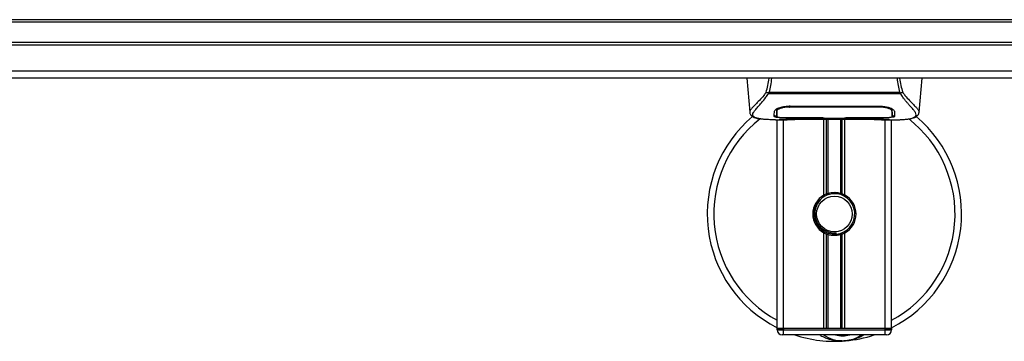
# Model space of a CAD drawing. Header units: millimetres. Extents: x 0 to 420, y 0 to 297.
# Tile 14 of 133: x 149.87 to 165.49, y 91.35 to 96.45. Entities that reach past the tile are written whole.
import ezdxf

# ---------------------------------------------------------------- set-up
doc = ezdxf.new("R2010")
doc.units = ezdxf.units.MM

msp = doc.modelspace()

# ---------------------------------------------------------------- linework, layer by layer
at = {"color": 7, "linetype": 'Continuous', "lineweight": 25}
for p, q in [((220.69328, 96.44895), (59.30672, 96.44895)), ((220.69328, 96.40861), (59.30672, 96.40861)), ((220.69328, 96.08583), (59.30672, 96.08583)), ((220.69328, 96.04549), (59.30672, 96.04549)), ((220.69328, 95.63147), (59.30672, 95.63147)), ((205.32704, 95.52098), (140.23625, 95.52098)), ((161.40564, 95.52098), (161.45278, 94.98223)), ((164.13893, 94.98223), (164.18606, 95.52098)), ((161.74774, 95.27662), (161.74393, 95.28691)), ((163.84344, 95.27662), (161.74774, 95.27662)), ((161.75837, 95.29922), (163.83338, 95.29922)), ((163.84788, 95.28707), (163.84344, 95.27662)), ((161.45269, 94.98381), (161.45348, 94.98229)), ((161.88066, 95.01207), (161.88084, 94.98332)), ((161.88083, 94.98332), (161.88124, 94.91477)), ((161.88278, 95.00218), (161.8821, 95.02965)), ((162.08979, 95.08051), (163.50192, 95.08051)), ((162.09029, 95.06497), (162.09015, 95.06497)), ((163.5065, 95.06495), (163.50689, 95.08017)), ((163.71086, 94.98207), (163.71089, 94.98738)), ((164.13902, 94.98381), (164.13822, 94.98229)), ((161.85892, 94.86375), (162.04386, 94.86375)), ((161.88805, 91.55532), (161.88805, 94.86375)), ((161.92883, 94.86626), (161.93639, 94.86706)), ((161.98892, 91.55532), (161.98892, 94.86375)), ((162.08979, 94.89587), (162.08979, 94.89267)), ((162.61429, 94.89267), (162.08979, 94.89267)), ((162.19045, 94.87467), (163.40125, 94.87467)), ((162.19048, 94.8747), (163.40122, 94.8747)), ((162.61429, 94.89267), (162.61429, 94.89594)), ((162.61429, 94.88533), (162.61429, 94.89267)), ((162.97741, 94.88533), (162.61429, 94.88533)), ((162.62841, 93.67021), (162.62841, 94.87467)), ((162.6345, 94.89594), (162.6345, 94.88825)), ((162.6345, 94.88825), (162.6345, 94.89594)), ((162.6345, 94.88825), (162.95727, 94.88825)), ((162.67215, 93.69078), (162.67215, 94.87467)), ((162.69531, 93.6988), (162.69531, 94.87467)), ((162.89639, 93.6988), (162.89639, 94.87467)), ((162.91955, 93.69078), (162.91955, 94.87467)), ((162.95727, 94.89594), (163.50857, 94.89587)), ((162.95727, 94.89594), (162.95727, 94.88825)), ((162.96329, 93.67021), (162.96329, 94.87467)), ((162.97741, 94.89267), (162.97741, 94.89594)), ((162.97741, 94.88533), (162.97741, 94.89267)), ((163.50192, 94.89267), (162.97741, 94.89267)), ((163.50192, 94.89587), (163.50192, 94.89267)), ((163.54429, 94.86375), (163.73265, 94.86375)), ((163.60278, 91.55532), (163.60278, 94.86375)), ((163.70365, 91.55532), (163.70365, 94.86375)), ((162.62841, 91.55532), (162.62841, 93.07163)), ((162.67215, 91.55532), (162.67215, 93.05106)), ((162.69531, 91.55532), (162.69531, 93.04304)), ((162.82384, 93.04936), (162.82162, 93.07485)), ((162.89639, 91.55532), (162.89639, 93.04304)), ((162.91955, 91.55532), (162.91955, 93.05106)), ((162.96329, 91.55532), (162.96329, 93.07163)), ((161.98892, 91.55532), (161.88805, 91.55532)), ((161.88805, 91.55532), (161.98892, 91.55532)), ((161.88805, 91.53515), (161.88805, 91.55532)), ((161.88805, 91.53515), (161.98892, 91.53515)), ((162.62841, 91.55532), (161.98892, 91.55532)), ((161.98892, 91.55532), (161.98892, 91.53515)), ((163.60278, 91.55532), (161.98892, 91.55532)), ((161.98892, 91.53515), (163.60278, 91.53515)), ((161.98892, 91.45445), (161.98892, 91.53515)), ((163.60278, 91.55532), (162.96329, 91.55532)), ((163.70365, 91.55532), (163.60278, 91.55532)), ((163.60278, 91.53515), (163.60278, 91.55532)), ((163.60278, 91.55532), (163.70365, 91.55532)), ((163.60278, 91.53515), (163.70365, 91.53515)), ((163.60278, 91.45445), (163.60278, 91.53515)), ((163.70365, 91.55532), (163.70365, 91.53515)), ((161.98892, 91.45445), (161.96875, 91.45445)), ((163.60278, 91.45445), (161.98892, 91.45445)), ((163.62296, 91.45445), (163.60278, 91.45445))]:
    msp.add_line(p, q, dxfattribs=at)
at = {"color": 7, "linetype": 'Continuous', "lineweight": 25, "flags": 128}
for points in [[(162.0852, 95.06495), (162.08979, 95.06497), (162.09015, 95.06497)], [(162.08313, 94.89587), (162.34991, 94.89591), (162.6345, 94.89594)]]:
    msp.add_lwpolyline(points, dxfattribs=at)
at = {"color": 7, "linetype": 'Continuous', "lineweight": 25}
msp.add_circle((162.79585, 93.37092), 0.28243, dxfattribs=at)
for centre, radius, start, end in [((162.79585, 93.37092), 2.01733, 130.046839, 243.256316), ((162.79585, 93.37092), 1.91334, 128.047069, 241.675912), ((162.79585, 93.37092), 2.01733, 296.743684, 49.984768), ((162.79585, 93.37092), 1.91334, 298.324088, 52.137337), ((162.79585, 93.37092), 0.34295, 119.224658, 240.775342), ((162.79585, 93.37092), 0.34295, 111.143405, 119.224658), ((162.79585, 93.37092), 0.32277, 274.974241, 94.974241), ((162.79585, 93.37092), 0.34295, 60.775342, 68.856595), ((162.79585, 93.37092), 0.34295, 299.224658, 60.775342), ((162.79585, 93.37092), 0.34295, 240.775342, 248.856595), ((162.79585, 93.37092), 0.34295, 291.143405, 299.224658), ((161.96875, 91.53515), 0.08069, 180, 270), ((163.62296, 91.53515), 0.08069, 270, 0), ((162.79585, 93.37092), 2.01733, 251.805128, 274.974241), ((162.92529, 91.88372), 0.52451, 234.926098, 305.073902), ((162.92529, 91.88372), 0.44381, 255.287788, 284.712212), ((162.79585, 93.37092), 2.01733, 274.974241, 288.194872)]:
    msp.add_arc(centre, radius, start, end, dxfattribs=at)
for points, knots in [([(161.71238, 95.29751), (161.72258, 95.33384), (161.7427, 95.40546), (161.75505, 95.48285), (161.76113, 95.52098)], [0, 0, 0, 0, 0.50728505, 1, 1, 1, 1]), ([(161.79706, 95.52098), (161.7928, 95.48246), (161.78434, 95.40594), (161.76699, 95.33463), (161.75837, 95.29922)], [0, 0, 0, 0, 0.503450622, 1, 1, 1, 1]), ([(163.83338, 95.29922), (163.8253, 95.33501), (163.80918, 95.40645), (163.79701, 95.48177), (163.79525, 95.5208), (163.79525, 95.52098)], [0, 0, 0, 0, 0.49992462, 0.99775327, 1, 1, 1, 1]), ([(163.83011, 95.52098), (163.83616, 95.48298), (163.84849, 95.40547), (163.86891, 95.33397), (163.87932, 95.29752)], [0, 0, 0, 0, 0.490255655, 1, 1, 1, 1]), ([(161.71234, 95.29757), (161.70029, 95.28156), (161.66378, 95.23306), (161.60363, 95.16628), (161.54086, 95.10291), (161.49297, 95.05563), (161.45871, 95.01425), (161.45488, 94.99487), (161.45269, 94.98381)], [0, 0, 0, 0, 0.0842305, 0.25507317, 0.42671503, 0.59795609, 0.7705982, 1, 1, 1, 1]), ([(161.595, 94.88137), (161.59124, 94.88215), (161.58325, 94.88383), (161.5719, 94.88671), (161.56101, 94.88988), (161.54293, 94.89603), (161.52174, 94.90632), (161.50367, 94.92422), (161.49874, 94.94695), (161.50854, 94.97662), (161.53581, 95.01478), (161.57988, 95.06452), (161.63958, 95.13118), (161.69196, 95.19645), (161.72834, 95.24734), (161.74142, 95.26708), (161.74774, 95.27662)], [0, 0, 0, 0, 0.02969414, 0.063055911, 0.094927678, 0.125315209, 0.232058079, 0.329603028, 0.433276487, 0.532024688, 0.630767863, 0.735070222, 0.83793216, 0.941375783, 0.971650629, 1, 1, 1, 1]), ([(161.74386, 95.28692), (161.74361, 95.28695), (161.73932, 95.2874), (161.73118, 95.28904), (161.72054, 95.29287), (161.71508, 95.29597), (161.71238, 95.29751)], [0, 0, 0, 0, 0.0200108, 0.34699568, 0.67667396, 1, 1, 1, 1]), ([(161.74379, 95.28703), (161.74844, 95.29104), (161.75318, 95.29512), (161.75827, 95.29914), (161.75837, 95.29922)], [0, 0, 0, 0, 0.98124308, 1, 1, 1, 1]), ([(163.83338, 95.29922), (163.83348, 95.29915), (163.83875, 95.29537), (163.84336, 95.29118), (163.84788, 95.28707)], [0, 0, 0, 0, 0.01890165, 1, 1, 1, 1]), ([(163.99375, 94.88091), (164.00166, 94.88254), (164.01854, 94.886), (164.0488, 94.89547), (164.07877, 94.91113), (164.09465, 94.93808), (164.08732, 94.96763), (164.06988, 94.99524), (164.05432, 95.01554), (164.03427, 95.03927), (164.01057, 95.06588), (163.98259, 95.09699), (163.9516, 95.13271), (163.91792, 95.17428), (163.88149, 95.22109), (163.85675, 95.2572), (163.84344, 95.27662)], [0, 0, 0, 0, 0.06157012, 0.13151171, 0.27071941, 0.40337504, 0.53510625, 0.58328098, 0.63315897, 0.68442904, 0.73675836, 0.78384784, 0.83893216, 0.89157329, 0.94168727, 1, 1, 1, 1]), ([(163.87932, 95.29752), (163.87661, 95.29598), (163.87115, 95.29288), (163.86052, 95.28905), (163.85239, 95.28741), (163.84811, 95.28695), (163.84787, 95.28693)], [0, 0, 0, 0, 0.32361461, 0.65359013, 0.98086966, 1, 1, 1, 1]), ([(163.87935, 95.29758), (163.89141, 95.28156), (163.92792, 95.23306), (163.98807, 95.16628), (164.05084, 95.10291), (164.09873, 95.05563), (164.13299, 95.01425), (164.13683, 94.99487), (164.13902, 94.98381)], [0, 0, 0, 0, 0.08424716, 0.25508672, 0.42672547, 0.59796341, 0.77060237, 1, 1, 1, 1]), ([(161.45279, 94.98201), (161.45376, 94.97605), (161.45544, 94.96573), (161.46005, 94.95485), (161.46451, 94.94683), (161.46583, 94.9446), (161.46689, 94.9429), (161.4674, 94.9421), (161.46776, 94.94155), (161.4681, 94.94105), (161.46857, 94.94037), (161.47006, 94.93831), (161.47064, 94.93785), (161.47199, 94.9367), (161.47296, 94.93597), (161.47388, 94.93523), (161.47426, 94.93491), (161.47459, 94.93464), (161.47483, 94.93443), (161.47508, 94.93421), (161.47545, 94.93389), (161.47606, 94.93334), (161.47685, 94.93261), (161.47874, 94.93079), (161.48144, 94.92809), (161.48564, 94.92399), (161.49146, 94.91882), (161.49983, 94.91255), (161.51176, 94.90538), (161.5314, 94.89648), (161.55394, 94.88872), (161.57328, 94.88503), (161.57997, 94.88375)], [0, 0, 0, 0, 0.10895151, 0.18836403, 0.20015725, 0.20797863, 0.21045693, 0.21142904, 0.21231706, 0.21323322, 0.21428764, 0.21709508, 0.23718398, 0.24934952, 0.25616294, 0.25744907, 0.25846748, 0.25891857, 0.25936812, 0.25985246, 0.2604052, 0.2618126, 0.26492315, 0.26948017, 0.29015729, 0.32576371, 0.37931044, 0.4537257, 0.55180182, 0.67626306, 0.8881219, 1, 1, 1, 1]), ([(161.84148, 94.91522), (161.84161, 94.92004), (161.84192, 94.93211), (161.84257, 94.95708), (161.8433, 94.98492), (161.84367, 94.99886)], [0, 0, 0, 0, 0.249392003, 0.624143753, 1, 1, 1, 1]), ([(161.84367, 94.99886), (161.8468, 95.00658), (161.85305, 95.02201), (161.89869, 95.04706), (161.96511, 95.06834), (162.0339, 95.07929), (162.07615, 95.08022), (162.08979, 95.08051)], [0, 0, 0, 0, 0.2254673, 0.45085364, 0.67736923, 0.89591171, 1, 1, 1, 1]), ([(161.90223, 95.04644), (161.89561, 95.04261), (161.87979, 95.03348), (161.87805, 95.02473), (161.87704, 95.01966)], [0, 0, 0, 0, 0.41900897, 1, 1, 1, 1]), ([(161.88041, 95.03425), (161.88049, 95.02769), (161.88067, 95.01151), (161.88076, 94.99641), (161.88081, 94.98744)], [0, 0, 0, 0, 0.40550496, 1, 1, 1, 1]), ([(161.88084, 94.98332), (161.88085, 94.9823), (161.88092, 94.97094), (161.88106, 94.9481), (161.88119, 94.92629), (161.88126, 94.91482)], [0, 0, 0, 0, 0.04480435, 0.49764008, 1, 1, 1, 1]), ([(161.88126, 94.91482), (161.88126, 94.91497), (161.88141, 94.92355), (161.88169, 94.93939), (161.8822, 94.96859), (161.88256, 94.98899), (161.88276, 95.0011), (161.88278, 95.00218)], [0, 0, 0, 0, 0.0075194, 0.45666513, 0.71535566, 0.97452521, 1, 1, 1, 1]), ([(162.0852, 95.06495), (162.06256, 95.06409), (162.01728, 95.06236), (161.95692, 95.0499), (161.91128, 95.03315), (161.88659, 95.01617), (161.88389, 95.00624), (161.88278, 95.00218)], [0, 0, 0, 0, 0.2128654, 0.42572184, 0.63872248, 0.85234986, 1, 1, 1, 1]), ([(162.08461, 95.08826), (162.08461, 95.08808), (162.08481, 95.08031), (162.085, 95.07254), (162.0852, 95.06495)], [0, 0, 0, 0, 0.02342788, 1, 1, 1, 1]), ([(163.5065, 95.06495), (163.50497, 95.06496), (163.34352, 95.06543), (162.87145, 95.06487), (162.40091, 95.06493), (162.09029, 95.06497)], [0, 0, 0, 0, 0.00323915, 0.34201142, 1, 1, 1, 1]), ([(163.50192, 95.08051), (163.52811, 95.07943), (163.58045, 95.07726), (163.65096, 95.06148), (163.70727, 95.04037), (163.74185, 95.01802), (163.74615, 95.00469), (163.74803, 94.99886)], [0, 0, 0, 0, 0.199131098, 0.397931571, 0.605889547, 0.827379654, 1, 1, 1, 1]), ([(163.70892, 95.00218), (163.70659, 95.00826), (163.70193, 95.02043), (163.66651, 95.0394), (163.61456, 95.05496), (163.55793, 95.06364), (163.52091, 95.06459), (163.5065, 95.06495)], [0, 0, 0, 0, 0.21773223, 0.43557879, 0.65075483, 0.86407246, 1, 1, 1, 1]), ([(163.71466, 95.01966), (163.71375, 95.02639), (163.7127, 95.03415), (163.69779, 95.04201), (163.69583, 95.04305)], [0, 0, 0, 0, 0.86801111, 1, 1, 1, 1]), ([(163.70977, 95.03587), (163.70967, 95.03199), (163.70939, 95.02076), (163.70911, 95.00953), (163.70892, 95.00218)], [0, 0, 0, 0, 0.3458763, 1, 1, 1, 1]), ([(163.70892, 95.00218), (163.70894, 95.0011), (163.70928, 94.98106), (163.70973, 94.9559), (163.71016, 94.93101), (163.71035, 94.92), (163.71044, 94.91496), (163.71044, 94.91482)], [0, 0, 0, 0, 0.02546624, 0.4713629, 0.73178735, 0.99246436, 1, 1, 1, 1]), ([(163.71044, 94.91477), (163.71044, 94.91495), (163.71057, 94.93739), (163.71072, 94.95982), (163.71088, 94.98207)], [0, 0, 0, 0, 0.00827271, 1, 1, 1, 1]), ([(163.71044, 94.91482), (163.71057, 94.93618), (163.7107, 94.95859), (163.71085, 94.98101), (163.71086, 94.98207)], [0, 0, 0, 0, 0.952640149, 1, 1, 1, 1]), ([(163.7109, 94.98738), (163.71095, 94.9963), (163.71104, 95.01164), (163.71123, 95.028), (163.71131, 95.03485)], [0, 0, 0, 0, 0.58164119, 1, 1, 1, 1]), ([(163.74803, 94.99886), (163.74851, 94.98083), (163.74922, 94.95375), (163.74984, 94.92975), (163.75009, 94.92007), (163.75022, 94.91522)], [0, 0, 0, 0, 0.49858361, 0.74918971, 1, 1, 1, 1]), ([(164.00733, 94.88284), (164.01552, 94.88439), (164.0364, 94.88834), (164.0603, 94.89646), (164.07992, 94.90538), (164.09187, 94.91254), (164.10023, 94.91881), (164.10606, 94.92399), (164.11025, 94.92807), (164.11302, 94.93085), (164.11492, 94.93267), (164.11578, 94.93346), (164.11625, 94.93389), (164.11662, 94.93421), (164.11687, 94.93443), (164.11711, 94.93463), (164.11744, 94.93491), (164.11782, 94.93523), (164.11846, 94.93574), (164.11911, 94.93625), (164.11994, 94.93689), (164.12109, 94.93788), (164.12164, 94.93831), (164.12314, 94.94037), (164.1236, 94.94105), (164.12394, 94.94156), (164.1243, 94.9421), (164.12482, 94.9429), (164.12588, 94.9446), (164.12719, 94.94683), (164.13165, 94.95485), (164.13626, 94.96573), (164.13794, 94.97605), (164.13891, 94.98201)], [0, 0, 0, 0, 0.13346194, 0.34016958, 0.46160951, 0.55730778, 0.62992241, 0.68217732, 0.71692903, 0.7371149, 0.74272174, 0.74460414, 0.7459796, 0.74651976, 0.74699289, 0.74743167, 0.74787155, 0.74886374, 0.75011647, 0.75397334, 0.75908593, 0.76862625, 0.78821087, 0.79094759, 0.79197558, 0.79286909, 0.79373558, 0.79468443, 0.7971036, 0.8047367, 0.8162438, 0.89371675, 1, 1, 1, 1]), ([(161.85892, 94.86378), (161.85498, 94.86377), (161.83249, 94.86371), (161.78461, 94.86416), (161.73273, 94.86601), (161.69425, 94.86861), (161.67482, 94.87024), (161.65656, 94.87206), (161.64073, 94.87391), (161.62515, 94.87601), (161.61135, 94.87824), (161.60084, 94.88009), (161.59564, 94.88123), (161.595, 94.88137)], [0, 0, 0, 0, 0.04881498, 0.27892257, 0.54515535, 0.62717383, 0.69834333, 0.75858144, 0.82840444, 0.87364995, 0.93389274, 0.99178224, 1, 1, 1, 1]), ([(162.08979, 94.89267), (162.06193, 94.89286), (162.00622, 94.89325), (161.93194, 94.89644), (161.8758, 94.90164), (161.8457, 94.90816), (161.8427, 94.91319), (161.84148, 94.91522)], [0, 0, 0, 0, 0.21341182, 0.42681727, 0.64048529, 0.85457431, 1, 1, 1, 1]), ([(161.84166, 94.93552), (161.84296, 94.93243), (161.84471, 94.92826), (161.86438, 94.92537), (161.86944, 94.92463)], [0, 0, 0, 0, 0.74296977, 1, 1, 1, 1]), ([(161.88126, 94.91482), (161.88346, 94.91238), (161.88786, 94.90749), (161.92285, 94.9019), (161.97439, 94.89802), (162.03115, 94.89612), (162.06846, 94.89594), (162.08313, 94.89587)], [0, 0, 0, 0, 0.21612272, 0.43228358, 0.64748247, 0.86145988, 1, 1, 1, 1]), ([(161.92883, 94.86626), (161.92584, 94.86647), (161.91636, 94.86711), (161.91635, 94.86814), (161.93347, 94.86907), (161.93787, 94.86931)], [0, 0, 0, 0, 0.25540478, 0.808946, 1, 1, 1, 1]), ([(161.92746, 94.86854), (161.92745, 94.86854), (161.92684, 94.86843), (161.92962, 94.86886), (161.9349, 94.86919), (161.93787, 94.86938)], [0, 0, 0, 0, 0.006260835, 0.44327513, 1, 1, 1, 1]), ([(162.28028, 94.87168), (162.25335, 94.86958), (162.2086, 94.8661), (162.10816, 94.86382), (162.0175, 94.86259), (161.94362, 94.86565), (161.92883, 94.86626)], [0, 0, 0, 0, 0.30143784, 0.50095323, 0.90014009, 1, 1, 1, 1]), ([(161.93787, 94.86931), (161.94446, 94.86975), (161.9611, 94.87087), (162.01872, 94.87273), (162.09893, 94.87436), (162.15997, 94.87459), (162.19048, 94.8747)], [0, 0, 0, 0, 0.17981299, 0.45378319, 0.72700373, 1, 1, 1, 1]), ([(162.28028, 94.87168), (162.2829, 94.8718), (162.28809, 94.87205), (162.29298, 94.8738), (162.2954, 94.87467)], [0, 0, 0, 0, 0.50476564, 1, 1, 1, 1]), ([(163.2963, 94.87467), (163.29872, 94.8738), (163.30362, 94.87205), (163.30881, 94.8718), (163.31143, 94.87168)], [0, 0, 0, 0, 0.49524741, 1, 1, 1, 1]), ([(163.66287, 94.86627), (163.61925, 94.8651), (163.54676, 94.86316), (163.43602, 94.86457), (163.36274, 94.86706), (163.31998, 94.87091), (163.31143, 94.87168)], [0, 0, 0, 0, 0.30152184, 0.50104725, 0.90023015, 1, 1, 1, 1]), ([(163.40122, 94.8747), (163.41488, 94.87468), (163.45897, 94.8746), (163.53119, 94.87369), (163.60488, 94.87182), (163.65501, 94.86966), (163.67857, 94.86766), (163.66811, 94.86673), (163.66287, 94.86627)], [0, 0, 0, 0, 0.08215471, 0.26513997, 0.44867114, 0.63249904, 0.81630092, 1, 1, 1, 1]), ([(163.40122, 94.87466), (163.41897, 94.87463), (163.45611, 94.87456), (163.51036, 94.87391), (163.56142, 94.87292), (163.60375, 94.87169), (163.62989, 94.87073), (163.63772, 94.87027), (163.63844, 94.87023)], [0, 0, 0, 0, 0.18189708, 0.38061319, 0.58093849, 0.78035725, 0.97967552, 1, 1, 1, 1]), ([(163.75022, 94.91522), (163.74755, 94.91224), (163.74222, 94.90628), (163.69946, 94.89967), (163.63635, 94.89516), (163.56644, 94.89297), (163.52026, 94.89275), (163.50192, 94.89267)], [0, 0, 0, 0, 0.21521677, 0.43046232, 0.64509935, 0.85904026, 1, 1, 1, 1]), ([(163.50857, 94.89587), (163.53118, 94.89604), (163.57639, 94.89638), (163.63667, 94.89916), (163.68231, 94.90359), (163.70692, 94.90903), (163.70942, 94.91315), (163.71044, 94.91482)], [0, 0, 0, 0, 0.21287602, 0.42573624, 0.63903454, 0.85331242, 1, 1, 1, 1]), ([(163.63844, 94.87023), (163.64559, 94.86988), (163.65707, 94.86932), (163.6644, 94.8685), (163.66367, 94.86863), (163.66349, 94.86867)], [0, 0, 0, 0, 0.55060159, 0.88501525, 1, 1, 1, 1]), ([(163.64742, 94.86972), (163.64762, 94.8696), (163.65006, 94.86822), (163.6553, 94.86682), (163.66035, 94.86645), (163.66287, 94.86627)], [0, 0, 0, 0, 0.044433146, 0.522216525, 1, 1, 1, 1]), ([(163.72247, 94.92466), (163.73084, 94.92621), (163.74769, 94.92933), (163.74925, 94.93345), (163.75004, 94.93552)], [0, 0, 0, 0, 0.49631334, 1, 1, 1, 1]), ([(163.73265, 94.86378), (163.73477, 94.86377), (163.74263, 94.86372), (163.75789, 94.8638), (163.77655, 94.86393), (163.79509, 94.8642), (163.81348, 94.86458), (163.83277, 94.86515), (163.85373, 94.86599), (163.87923, 94.86732), (163.90633, 94.86926), (163.93439, 94.87191), (163.96137, 94.87523), (163.98131, 94.8781), (163.99178, 94.88047), (163.99375, 94.88091)], [0, 0, 0, 0, 0.02762691, 0.10239616, 0.17945658, 0.24994161, 0.31702439, 0.38965422, 0.46782264, 0.55148696, 0.67182448, 0.76737343, 0.86398611, 0.97427426, 1, 1, 1, 1]), ([(162.69531, 93.6988), (162.70483, 93.70146), (162.7372, 93.71051), (162.79652, 93.71634), (162.85608, 93.70997), (162.88597, 93.70169), (162.89639, 93.6988)], [0, 0, 0, 0, 0.15316231, 0.52061175, 0.83276392, 1, 1, 1, 1]), ([(162.82384, 93.04936), (162.783, 93.05031), (162.7002, 93.05222), (162.58947, 93.1131), (162.50847, 93.20755), (162.46775, 93.32659), (162.47624, 93.44988), (162.51546, 93.54778), (162.56116, 93.58647), (162.57631, 93.5993)], [0, 0, 0, 0, 0.1532567, 0.3107756, 0.4622177, 0.61755972, 0.7743655, 0.92518437, 1, 1, 1, 1]), ([(162.76786, 93.69248), (162.73265, 93.68506), (162.66221, 93.67021), (162.57348, 93.60518), (162.51025, 93.51688), (162.48061, 93.4126), (162.4878, 93.30568), (162.52954, 93.20805), (162.60095, 93.13042), (162.69335, 93.08227), (162.77063, 93.07052), (162.81294, 93.07411), (162.82162, 93.07485)], [0, 0, 0, 0, 0.11029899, 0.22059797, 0.33089694, 0.4412694, 0.54893858, 0.65628707, 0.76369695, 0.86864917, 0.97304725, 1, 1, 1, 1]), ([(162.67215, 93.69078), (162.67298, 93.6911), (162.6755, 93.69207), (162.68078, 93.69401), (162.68781, 93.69643), (162.69276, 93.69802), (162.69513, 93.69874), (162.69531, 93.6988)], [0, 0, 0, 0, 0.13279182, 0.40328924, 0.68794599, 0.97624213, 1, 1, 1, 1]), ([(162.89639, 93.6988), (162.8976, 93.69842), (162.90094, 93.69739), (162.90696, 93.6954), (162.91393, 93.69293), (162.91768, 93.6915), (162.91955, 93.69078)], [0, 0, 0, 0, 0.15557258, 0.42978375, 0.7145238, 1, 1, 1, 1]), ([(162.69531, 93.04304), (162.69479, 93.0432), (162.69221, 93.044), (162.68703, 93.04567), (162.68006, 93.04809), (162.67506, 93.04994), (162.67272, 93.05084), (162.67215, 93.05106)], [0, 0, 0, 0, 0.067688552, 0.33799524, 0.61961326, 0.907963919, 1, 1, 1, 1]), ([(162.89639, 93.04304), (162.87605, 93.03791), (162.83469, 93.02746), (162.76599, 93.02718), (162.71994, 93.03572), (162.6983, 93.04215), (162.69531, 93.04304)], [0, 0, 0, 0, 0.31763159, 0.64587204, 0.9510876, 1, 1, 1, 1]), ([(162.91955, 93.05106), (162.91921, 93.05093), (162.91724, 93.05017), (162.91285, 93.04852), (162.906, 93.04612), (162.90027, 93.04424), (162.89722, 93.0433), (162.89639, 93.04304)], [0, 0, 0, 0, 0.057046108, 0.322349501, 0.603675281, 0.892140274, 1, 1, 1, 1]), ([(162.91538, 91.36101), (162.89379, 91.36045), (162.81362, 91.35836), (162.70591, 91.3851), (162.60957, 91.42319), (162.57198, 91.44659), (162.55934, 91.45445)], [0, 0, 0, 0, 0.17640166, 0.65503379, 0.8840221, 1, 1, 1, 1]), ([(163.2636, 91.45445), (163.26032, 91.45229), (163.20671, 91.41698), (163.10794, 91.38261), (163.01097, 91.3647), (162.97111, 91.36122), (162.97077, 91.36119)], [0, 0, 0, 0, 0.03729849, 0.60902041, 0.99664446, 1, 1, 1, 1]), ([(162.97077, 91.36119), (162.97043, 91.36116), (162.96121, 91.36035), (162.95193, 91.36071), (162.94299, 91.36106)], [0, 0, 0, 0, 0.03710938, 1, 1, 1, 1])]:
    msp.add_open_spline(points, degree=3, knots=knots, dxfattribs=at)

doc.saveas('drawing.dxf')
